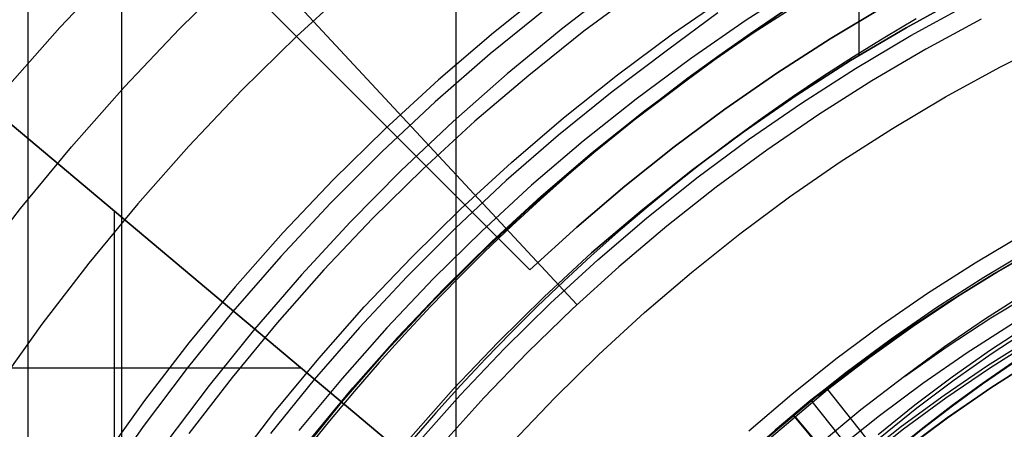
# Model space of a CAD drawing. Header units: millimetres. Extents: x 9001 to 10165, y -167 to 850.
# Tile 117 of 216: x 9557.92 to 9570.87, y 498.96 to 504.35. Entities that reach past the tile are written whole.
import ezdxf

# ---------------------------------------------------------------- set-up
doc = ezdxf.new("R2010")
doc.units = ezdxf.units.MM
for name, color, linetype in [('1', 7, 'Continuous'), ('COLOR EXT', 7, 'Continuous'), ('luz', 7, 'Continuous'), ('PLASTICO NEGRO', 7, 'Continuous')]:
    doc.layers.add(name, color=color, linetype=linetype)

msp = doc.modelspace()

# ---------------------------------------------------------------- linework, layer by layer
at = {"layer": '1', "color": 250, "true_color": 0x111111}
for p, q in [((9558.022, 523.979, 228.525), (9558.022, 441.714, 228.525)), ((9559.256, 519.5, 98.631), (9559.256, 498.524, 98.631)), ((9563.657, 512.335, 222.7), (9563.657, 492.973, 222.7)), ((9568.959, 505.036, 250.75), (9568.959, 503.873, 250.75)), ((9565.812, 504.811, 45.792), (9565.061, 504.235, 45.792)), ((9567.581, 504.181, 250.75), (9568.326, 504.658, 250.75)), ((9567.581, 504.181, 246.75), (9568.326, 504.658, 246.75)), ((9570.327, 504.649, 250.75), (9569.582, 504.241, 250.75)), ((9569.582, 504.241, 246.75), (9570.327, 504.649, 246.75)), ((9564.854, 504.498, 98.631), (9564.109, 503.895, 98.631)), ((9567.365, 504.045, 98.19), (9568.031, 504.501, 98.19)), ((9569.641, 504.136, 236.488), (9570.384, 504.542, 236.488)), ((9567.101, 504.434, 46.044), (9566.44, 503.947, 46.044)), ((9567.943, 504.44, 242.75), (9567.527, 504.16, 242.75)), ((9569.714, 504.358, 242.75), (9569.299, 504.113, 242.75)), ((9565.061, 504.235, 45.792), (9564.33, 503.633, 45.792)), ((9569.582, 504.241, 250.75), (9568.851, 503.807, 250.75)), ((9568.851, 503.807, 246.75), (9569.582, 504.241, 246.75)), ((9566.853, 503.679, 250.75), (9567.581, 504.181, 250.75)), ((9566.853, 503.679, 246.75), (9567.581, 504.181, 246.75)), ((9567.527, 504.16, 242.75), (9567.115, 503.872, 242.75)), ((9569.299, 504.113, 242.75), (9568.888, 503.859, 242.75)), ((9568.914, 503.704, 236.488), (9569.641, 504.136, 236.488)), ((9570.814, 503.721, 236.864), (9571.541, 504.087, 236.864)), ((9566.44, 503.947, 46.044), (9565.713, 503.399, 46.044)), ((9566.716, 503.567, 98.19), (9567.365, 504.045, 98.19)), ((9564.109, 503.895, 98.631), (9563.385, 503.265, 98.631)), ((9567.115, 503.872, 242.75), (9566.71, 503.575, 242.75)), ((9568.851, 503.807, 250.75), (9568.135, 503.349, 250.75)), ((9568.135, 503.349, 246.75), (9568.851, 503.807, 246.75)), ((9568.888, 503.859, 242.75), (9568.483, 503.598, 242.75)), ((9566.143, 503.152, 250.75), (9566.853, 503.679, 250.75)), ((9566.143, 503.152, 246.75), (9566.853, 503.679, 246.75)), ((9568.202, 503.248, 236.488), (9568.914, 503.704, 236.488)), ((9570.1, 503.33, 236.864), (9570.814, 503.721, 236.864)), ((9564.33, 503.633, 45.792), (9563.62, 503.007, 45.792)), ((9566.002, 503.029, 98.19), (9566.716, 503.567, 98.19)), ((9566.71, 503.575, 242.75), (9566.309, 503.271, 242.75)), ((9568.483, 503.598, 242.75), (9568.083, 503.328, 242.75)), ((9565.713, 503.399, 46.044), (9565.005, 502.826, 46.044)), ((9568.135, 503.349, 250.75), (9567.435, 502.866, 250.75)), ((9567.435, 502.866, 246.75), (9568.135, 503.349, 246.75)), ((9568.083, 503.328, 242.75), (9567.687, 503.051, 242.75)), ((9569.4, 502.915, 236.864), (9570.1, 503.33, 236.864)), ((9563.385, 503.265, 98.631), (9562.684, 502.611, 98.631)), ((9565.451, 502.6, 250.75), (9566.143, 503.152, 250.75)), ((9565.451, 502.6, 246.75), (9566.143, 503.152, 246.75)), ((9566.309, 503.271, 242.75), (9565.915, 502.96, 242.75)), ((9567.505, 502.768, 236.488), (9568.202, 503.248, 236.488)), ((9565.307, 502.466, 98.19), (9566.002, 503.029, 98.19)), ((9567.687, 503.051, 242.75), (9567.297, 502.766, 242.75)), ((9563.62, 503.007, 45.792), (9562.932, 502.357, 45.792)), ((9565.915, 502.96, 242.75), (9565.527, 502.641, 242.75)), ((9568.715, 502.476, 236.864), (9569.4, 502.915, 236.864)), ((9565.005, 502.826, 46.044), (9564.318, 502.229, 46.044)), ((9567.435, 502.866, 250.75), (9566.753, 502.359, 250.75)), ((9566.753, 502.359, 246.75), (9567.435, 502.866, 246.75)), ((9566.826, 502.264, 236.488), (9567.505, 502.768, 236.488)), ((9567.297, 502.766, 242.75), (9566.913, 502.474, 242.75)), ((9565.527, 502.641, 242.75), (9565.144, 502.315, 242.75)), ((9562.684, 502.611, 98.631), (9562.006, 501.933, 98.631)), ((9564.779, 502.025, 250.75), (9565.451, 502.6, 250.75)), ((9564.779, 502.025, 246.75), (9565.451, 502.6, 246.75)), ((9564.633, 501.879, 98.19), (9565.307, 502.466, 98.19)), ((9566.913, 502.474, 242.75), (9566.534, 502.175, 242.75)), ((9568.045, 502.014, 236.864), (9568.715, 502.476, 236.864)), ((9562.932, 502.357, 45.792), (9562.266, 501.684, 45.792)), ((9565.144, 502.315, 242.75), (9564.768, 501.981, 242.75)), ((9566.753, 502.359, 250.75), (9566.088, 501.829, 250.75)), ((9566.088, 501.829, 246.75), (9566.753, 502.359, 246.75)), ((9566.165, 501.736, 236.488), (9566.826, 502.264, 236.488)), ((9564.318, 502.229, 46.044), (9563.653, 501.608, 46.044)), ((9566.534, 502.175, 242.75), (9566.16, 501.868, 242.75)), ((9564.127, 501.427, 250.75), (9564.779, 502.025, 250.75)), ((9564.127, 501.427, 246.75), (9564.779, 502.025, 246.75)), ((9564.768, 501.981, 242.75), (9564.398, 501.64, 242.75)), ((9567.392, 501.529, 236.864), (9568.045, 502.014, 236.864)), ((9562.006, 501.933, 98.631), (9561.352, 501.231, 98.631)), ((9563.979, 501.27, 98.19), (9564.633, 501.879, 98.19)), ((9566.16, 501.868, 242.75), (9565.793, 501.555, 242.75)), ((9566.088, 501.829, 250.75), (9565.442, 501.277, 250.75)), ((9565.442, 501.277, 246.75), (9566.088, 501.829, 246.75)), ((9565.522, 501.186, 236.488), (9566.165, 501.736, 236.488)), ((9562.266, 501.684, 45.792), (9561.623, 500.989, 45.792)), ((9563.653, 501.608, 46.044), (9563.009, 500.964, 46.044)), ((9564.398, 501.64, 242.75), (9564.034, 501.293, 242.75)), ((9565.793, 501.555, 242.75), (9565.431, 501.234, 242.75)), ((9566.755, 501.022, 236.864), (9567.392, 501.529, 236.864)), ((9570.489, 501.149, 96.131), (9571.128, 501.527, 96.131)), ((9570.489, 501.149, 48.331), (9571.128, 501.527, 48.331)), ((9563.497, 500.807, 250.75), (9564.127, 501.427, 250.75)), ((9563.497, 500.807, 246.75), (9564.127, 501.427, 246.75)), ((9570.605, 500.961, 231.003), (9571.237, 501.336, 231.003)), ((9561.352, 501.231, 98.631), (9560.722, 500.508, 98.631)), ((9563.347, 500.637, 98.19), (9563.979, 501.27, 98.19)), ((9564.034, 501.293, 242.75), (9563.677, 500.939, 242.75)), ((9565.442, 501.277, 250.75), (9564.816, 500.702, 250.75)), ((9564.816, 500.702, 246.75), (9565.442, 501.277, 246.75)), ((9565.431, 501.234, 242.75), (9565.076, 500.907, 242.75)), ((9564.899, 500.615, 236.488), (9565.522, 501.186, 236.488)), ((9569.864, 500.748, 96.131), (9570.489, 501.149, 96.131)), ((9569.864, 500.748, 48.331), (9570.489, 501.149, 48.331)), ((9561.623, 500.989, 45.792), (9561.004, 500.273, 45.792)), ((9563.009, 500.964, 46.044), (9562.388, 500.298, 46.044)), ((9566.137, 500.492, 236.864), (9566.755, 501.022, 236.864)), ((9569.986, 500.565, 231.003), (9570.605, 500.961, 231.003)), ((9563.677, 500.939, 242.75), (9563.326, 500.578, 242.75)), ((9565.076, 500.907, 242.75), (9564.726, 500.573, 242.75)), ((9562.887, 500.166, 250.75), (9563.497, 500.807, 250.75)), ((9562.887, 500.166, 246.75), (9563.497, 500.807, 246.75)), ((9564.816, 500.702, 250.75), (9564.21, 500.106, 250.75)), ((9564.21, 500.106, 246.75), (9564.816, 500.702, 246.75)), ((9569.253, 500.327, 96.131), (9569.864, 500.748, 96.131)), ((9569.253, 500.327, 48.331), (9569.864, 500.748, 48.331)), ((9571.178, 500.762, 222.7), (9570.626, 500.411, 222.7)), ((9570.697, 500.423, 222.7), (9571.284, 500.78, 222.7)), ((9562.738, 499.984, 98.19), (9563.347, 500.637, 98.19)), ((9563.326, 500.578, 242.75), (9562.982, 500.211, 242.75)), ((9564.296, 500.022, 236.488), (9564.899, 500.615, 236.488)), ((9564.726, 500.573, 242.75), (9564.383, 500.233, 242.75)), ((9569.382, 500.148, 231.003), (9569.986, 500.565, 231.003)), ((9560.722, 500.508, 98.631), (9560.119, 499.762, 98.631)), ((9565.537, 499.942, 236.864), (9566.137, 500.492, 236.864)), ((9562.388, 500.298, 46.044), (9561.791, 499.611, 46.044)), ((9568.658, 499.884, 96.131), (9569.253, 500.327, 96.131)), ((9568.658, 499.884, 48.331), (9569.253, 500.327, 48.331)), ((9570.626, 500.411, 222.7), (9570.086, 500.041, 222.7)), ((9570.122, 500.047, 222.7), (9570.697, 500.423, 222.7)), ((9570.384, 499.967, 231.702), (9570.982, 500.35, 231.702)), ((9571.206, 500.335, 48.331), (9570.69, 499.998, 48.331)), ((9570.714, 499.961, 96.131), (9571.229, 500.298, 96.131)), ((9561.004, 500.273, 45.792), (9560.409, 499.536, 45.792)), ((9562.982, 500.211, 242.75), (9562.646, 499.837, 242.75)), ((9564.383, 500.233, 242.75), (9564.046, 499.886, 242.75)), ((9570.652, 499.797, 48.331), (9571.237, 500.167, 48.331)), ((9562.301, 499.504, 250.75), (9562.887, 500.166, 250.75)), ((9562.301, 499.504, 246.75), (9562.887, 500.166, 246.75)), ((9564.21, 500.106, 250.75), (9563.624, 499.49, 250.75)), ((9563.624, 499.49, 246.75), (9564.21, 500.106, 246.75)), ((9568.792, 499.71, 231.003), (9569.382, 500.148, 231.003)), ((9569.559, 499.653, 222.7), (9570.122, 500.047, 222.7)), ((9570.086, 500.041, 222.7), (9569.559, 499.653, 222.7)), ((9570.676, 499.761, 96.131), (9571.26, 500.13, 96.131)), ((9562.151, 499.309, 98.19), (9562.738, 499.984, 98.19)), ((9563.713, 499.408, 236.488), (9564.296, 500.022, 236.488)), ((9564.957, 499.372, 236.864), (9565.537, 499.942, 236.864)), ((9569.8, 499.564, 231.702), (9570.384, 499.967, 231.702)), ((9570.69, 499.998, 48.331), (9570.186, 499.644, 48.331)), ((9570.211, 499.608, 96.131), (9570.714, 499.961, 96.131)), ((9562.646, 499.837, 242.75), (9562.316, 499.457, 242.75)), ((9564.046, 499.886, 242.75), (9563.716, 499.533, 242.75)), ((9568.077, 499.421, 96.131), (9568.658, 499.884, 96.131)), ((9568.077, 499.421, 48.331), (9568.658, 499.884, 48.331)), ((9570.08, 499.407, 48.331), (9570.652, 499.797, 48.331)), ((9570.987, 499.836, 223.468), (9570.585, 499.558, 223.468)), ((9570.587, 499.555, 144.403), (9570.989, 499.833, 144.403)), ((9570.691, 499.505, 225.2), (9571.273, 499.877, 225.2)), ((9570.691, 499.505, 224.334), (9571.273, 499.877, 224.334)), ((9571.275, 499.874, 107.478), (9570.694, 499.501, 107.478)), ((9570.694, 499.501, 125.94), (9571.275, 499.874, 125.94)), ((9560.119, 499.762, 98.631), (9559.542, 498.996, 98.631)), ((9568.218, 499.252, 231.003), (9568.792, 499.71, 231.003)), ((9569.559, 499.653, 222.7), (9568.985, 499.212, 222.7)), ((9570.105, 499.372, 96.131), (9570.676, 499.761, 96.131)), ((9560.409, 499.536, 45.792), (9559.84, 498.78, 45.792)), ((9561.791, 499.611, 46.044), (9561.218, 498.903, 46.044)), ((9563.716, 499.533, 242.75), (9563.392, 499.174, 242.75)), ((9569.23, 499.141, 231.702), (9569.8, 499.564, 231.702)), ((9570.186, 499.644, 48.331), (9569.694, 499.273, 48.331)), ((9569.72, 499.238, 96.131), (9570.211, 499.608, 96.131)), ((9570.585, 499.558, 223.468), (9570.189, 499.27, 223.468)), ((9570.191, 499.267, 144.403), (9570.587, 499.555, 144.403)), ((9561.738, 498.822, 250.75), (9562.301, 499.504, 250.75)), ((9561.738, 498.822, 246.75), (9562.301, 499.504, 246.75)), ((9562.316, 499.457, 242.75), (9561.993, 499.071, 242.75)), ((9563.624, 499.49, 250.75), (9563.061, 498.854, 250.75)), ((9563.061, 498.854, 246.75), (9563.624, 499.49, 246.75)), ((9563.152, 498.775, 236.488), (9563.713, 499.408, 236.488)), ((9567.513, 498.939, 96.131), (9568.077, 499.421, 96.131)), ((9567.513, 498.939, 48.331), (9568.077, 499.421, 48.331)), ((9569.521, 498.999, 48.331), (9570.08, 499.407, 48.331)), ((9570.123, 499.112, 225.2), (9570.691, 499.505, 225.2)), ((9570.123, 499.112, 224.334), (9570.691, 499.505, 224.334)), ((9570.694, 499.501, 107.478), (9570.125, 499.109, 107.478)), ((9570.125, 499.109, 125.94), (9570.694, 499.501, 125.94)), ((9561.589, 498.614, 98.19), (9562.151, 499.309, 98.19)), ((9564.396, 498.782, 236.864), (9564.957, 499.372, 236.864)), ((9569.694, 499.273, 48.331), (9569.214, 498.885, 48.331)), ((9569.548, 498.964, 96.131), (9570.105, 499.372, 96.131)), ((9570.189, 499.27, 223.468), (9569.8, 498.973, 223.468)), ((9569.803, 498.969, 144.403), (9570.191, 499.267, 144.403)), ((9563.392, 499.174, 242.75), (9563.075, 498.809, 242.75)), ((9567.659, 498.774, 231.003), (9568.218, 499.252, 231.003)), ((9568.985, 499.212, 222.7), (9568.426, 498.751, 222.7)), ((9568.675, 498.698, 231.702), (9569.23, 499.141, 231.702)), ((9569.241, 498.851, 96.131), (9569.72, 499.238, 96.131)), ((9561.993, 499.071, 242.75), (9561.678, 498.679, 242.75)), ((9569.568, 498.701, 225.2), (9570.123, 499.112, 225.2)), ((9569.568, 498.701, 224.334), (9570.123, 499.112, 224.334)), ((9570.125, 499.109, 107.478), (9569.571, 498.697, 107.478)), ((9569.571, 498.697, 125.94), (9570.125, 499.109, 125.94)), ((9559.542, 498.996, 98.631), (9558.992, 498.211, 98.631)), ((9568.977, 498.571, 48.331), (9569.521, 498.999, 48.331)), ((9569.004, 498.537, 96.131), (9569.548, 498.964, 96.131)), ((9569.8, 498.973, 223.468), (9569.419, 498.665, 223.468)), ((9569.421, 498.662, 144.403), (9569.803, 498.969, 144.403))]:
    msp.add_line(p, q, dxfattribs=at)
at = {"layer": 'COLOR EXT', "color": 30, "true_color": 0xff8d00}
for p, q in [((9564.631, 501.055, 16.262), (9558.977, 506.709, 16.262)), ((9564.631, 501.055, 18.012), (9558.977, 506.709, 18.012)), ((9559.326, 506.36, 19.762), (9564.631, 501.055, 19.762)), ((9568.58, 504.092, 19.762), (9569.294, 504.519, 19.762)), ((9568.58, 504.092, 16.262), (9569.294, 504.519, 16.262)), ((9569.294, 504.519, 18.012), (9568.58, 504.092, 18.012)), ((9567.881, 503.642, 19.762), (9568.58, 504.092, 19.762)), ((9567.881, 503.642, 16.262), (9568.58, 504.092, 16.262)), ((9568.58, 504.092, 18.012), (9567.881, 503.642, 18.012)), ((9561.804, 503.882, 16.262), (9561.804, 503.882, 19.762)), ((9556.874, 503.746, 19.762), (9565.109, 496.836, 19.762)), ((9563.921, 497.832, 26.562), (9556.874, 503.746, 26.562)), ((9567.197, 503.168, 19.762), (9567.881, 503.642, 19.762)), ((9567.197, 503.168, 16.262), (9567.881, 503.642, 16.262)), ((9567.881, 503.642, 18.012), (9567.197, 503.168, 18.012)), ((9566.53, 502.672, 19.762), (9567.197, 503.168, 19.762)), ((9566.53, 502.672, 16.262), (9567.197, 503.168, 16.262)), ((9567.197, 503.168, 18.012), (9566.53, 502.672, 18.012)), ((9565.879, 502.155, 19.762), (9566.53, 502.672, 19.762)), ((9565.879, 502.155, 16.262), (9566.53, 502.672, 16.262)), ((9566.53, 502.672, 18.012), (9565.879, 502.155, 18.012)), ((9565.246, 501.615, 19.762), (9565.879, 502.155, 19.762)), ((9565.246, 501.615, 16.262), (9565.879, 502.155, 16.262)), ((9565.879, 502.155, 18.012), (9565.246, 501.615, 18.012)), ((9559.163, 497.64, 26.562), (9559.163, 501.825, 26.562)), ((9564.631, 501.055, 19.762), (9565.246, 501.615, 19.762)), ((9564.631, 501.055, 16.262), (9565.246, 501.615, 16.262)), ((9565.246, 501.615, 18.012), (9564.631, 501.055, 18.012)), ((9564.631, 501.055, 19.762), (9564.631, 501.055, 16.262)), ((9561.62, 499.763, 26.562), (9555.485, 499.763, 26.562)), ((9561.662, 499.728, 19.762), (9561.662, 499.728, 26.562))]:
    msp.add_line(p, q, dxfattribs=at)
at = {"layer": 'luz', "color": 7, "true_color": 0xffffff}
for p, q in [((9559.196, 505.034, -20.543), (9558.444, 504.242, -20.543)), ((9560.018, 504.226, -20.851), (9560.769, 504.964, -20.851)), ((9562.31, 504.813, -21.158), (9561.563, 504.128, -21.158)), ((9564.898, 504.77, -20.433), (9564.151, 504.174, -20.433)), ((9566.088, 504.748, -20.12), (9565.341, 504.193, -20.12)), ((9568.226, 504.82, -20.083), (9567.476, 504.34, -20.083)), ((9566.508, 504.161, -20.12), (9567.253, 504.675, -20.12)), ((9567.476, 504.34, -20.083), (9566.742, 503.833, -20.083)), ((9558.444, 504.242, -20.543), (9557.719, 503.424, -20.543)), ((9559.293, 503.462, -20.851), (9560.018, 504.226, -20.851)), ((9565.341, 504.193, -20.12), (9564.614, 503.614, -20.12)), ((9561.563, 504.128, -21.158), (9560.84, 503.418, -21.158)), ((9564.151, 504.174, -20.433), (9563.425, 503.553, -20.433)), ((9565.781, 503.622, -20.12), (9566.508, 504.161, -20.12)), ((9566.742, 503.833, -20.083), (9566.027, 503.302, -20.083)), ((9563.425, 503.553, -20.433), (9562.722, 502.908, -20.433)), ((9564.614, 503.614, -20.12), (9563.907, 503.009, -20.12)), ((9565.074, 503.057, -20.12), (9565.781, 503.622, -20.12)), ((9558.595, 502.674, -20.851), (9559.293, 503.462, -20.851)), ((9560.84, 503.418, -21.158), (9560.143, 502.683, -21.158)), ((9566.027, 503.302, -20.083), (9565.33, 502.747, -20.083)), ((9564.386, 502.469, -20.12), (9565.074, 503.057, -20.12)), ((9562.722, 502.908, -20.433), (9562.041, 502.238, -20.433)), ((9563.907, 503.009, -20.12), (9563.222, 502.38, -20.12)), ((9557.924, 501.863, -20.851), (9558.595, 502.674, -20.851)), ((9560.143, 502.683, -21.158), (9559.471, 501.925, -21.158)), ((9565.33, 502.747, -20.083), (9564.653, 502.167, -20.083)), ((9563.222, 502.38, -20.12), (9562.559, 501.729, -20.12)), ((9563.719, 501.857, -20.12), (9564.386, 502.469, -20.12)), ((9562.041, 502.238, -20.433), (9561.383, 501.546, -20.433)), ((9564.653, 502.167, -20.083), (9563.997, 501.565, -20.083)), ((9557.282, 501.028, -20.851), (9557.924, 501.863, -20.851)), ((9559.471, 501.925, -21.158), (9558.826, 501.144, -21.158)), ((9563.074, 501.223, -20.12), (9563.719, 501.857, -20.12)), ((9562.559, 501.729, -20.12), (9561.919, 501.054, -20.12)), ((9561.383, 501.546, -20.433), (9560.75, 500.831, -20.433)), ((9563.997, 501.565, -20.083), (9563.361, 500.94, -20.083)), ((9562.45, 500.567, -20.12), (9563.074, 501.223, -20.12)), ((9558.826, 501.144, -21.158), (9558.208, 500.341, -21.158)), ((9561.919, 501.054, -20.12), (9561.302, 500.358, -20.12)), ((9560.75, 500.831, -20.433), (9560.141, 500.095, -20.433)), ((9563.361, 500.94, -20.083), (9562.748, 500.294, -20.083)), ((9561.85, 499.889, -20.12), (9562.45, 500.567, -20.12)), ((9558.208, 500.341, -21.158), (9557.618, 499.517, -21.158)), ((9561.302, 500.358, -20.12), (9560.71, 499.641, -20.12)), ((9562.748, 500.294, -20.083), (9562.157, 499.627, -20.083)), ((9560.141, 500.095, -20.433), (9559.559, 499.338, -20.433)), ((9561.274, 499.192, -20.12), (9561.85, 499.889, -20.12)), ((9560.71, 499.641, -20.12), (9560.143, 498.904, -20.12)), ((9562.157, 499.627, -20.083), (9561.589, 498.94, -20.083)), ((9559.559, 499.338, -20.433), (9559.003, 498.561, -20.433)), ((9560.722, 498.474, -20.12), (9561.274, 499.192, -20.12))]:
    msp.add_line(p, q, dxfattribs=at)
at = {"layer": 'PLASTICO NEGRO', "color": 254, "true_color": 0xcad1ee}
for p, q in [((9559.547, 506.725, 29.562), (9565.249, 500.598, 29.562)), ((9559.547, 506.725, 31.062), (9565.249, 500.598, 31.062)), ((9570.568, 504.354, 29.562), (9569.841, 503.959, 29.562)), ((9570.568, 504.354, 31.062), (9569.841, 503.959, 31.062)), ((9570.568, 504.354, 30.312), (9569.841, 503.959, 30.312)), ((9569.841, 503.959, 29.562), (9569.129, 503.541, 29.562)), ((9569.841, 503.959, 31.062), (9569.129, 503.541, 31.062)), ((9569.841, 503.959, 30.312), (9569.129, 503.541, 30.312)), ((9569.129, 503.541, 29.562), (9568.431, 503.098, 29.562)), ((9569.129, 503.541, 31.062), (9568.431, 503.098, 31.062)), ((9569.129, 503.541, 30.312), (9568.431, 503.098, 30.312)), ((9568.431, 503.098, 29.562), (9567.748, 502.631, 29.562)), ((9568.431, 503.098, 31.062), (9567.748, 502.631, 31.062)), ((9568.431, 503.098, 30.312), (9567.748, 502.631, 30.312)), ((9567.748, 502.631, 29.562), (9567.082, 502.142, 29.562)), ((9567.748, 502.631, 31.062), (9567.082, 502.142, 31.062)), ((9567.748, 502.631, 30.312), (9567.082, 502.142, 30.312)), ((9567.082, 502.142, 29.562), (9566.433, 501.63, 29.562)), ((9567.082, 502.142, 31.062), (9566.433, 501.63, 31.062)), ((9567.082, 502.142, 30.312), (9566.433, 501.63, 30.312)), ((9566.433, 501.63, 29.562), (9565.802, 501.097, 29.562)), ((9566.433, 501.63, 31.062), (9565.802, 501.097, 31.062)), ((9566.433, 501.63, 30.312), (9565.802, 501.097, 30.312)), ((9571.354, 501.36, 30.178), (9570.746, 501.009, 30.296)), ((9570.852, 501.074, 31.036), (9571.46, 501.424, 30.918)), ((9570.64, 500.945, 29.557), (9571.249, 501.296, 29.438)), ((9565.802, 501.097, 29.562), (9565.189, 500.542, 29.562)), ((9565.802, 501.097, 31.062), (9565.189, 500.542, 31.062)), ((9565.802, 501.097, 30.312), (9565.189, 500.542, 30.312)), ((9570.257, 500.704, 31.155), (9570.852, 501.074, 31.036)), ((9570.042, 500.574, 29.676), (9570.64, 500.945, 29.557)), ((9570.746, 501.009, 30.296), (9570.15, 500.639, 30.415)), ((9569.674, 500.315, 31.274), (9570.257, 500.704, 31.155)), ((9565.249, 500.598, 29.562), (9565.249, 500.598, 31.062)), ((9569.458, 500.184, 29.795), (9570.042, 500.574, 29.676)), ((9570.15, 500.639, 30.415), (9569.566, 500.25, 30.535)), ((9565.189, 500.542, 29.562), (9564.596, 499.967, 29.562)), ((9565.189, 500.542, 31.062), (9564.596, 499.967, 31.062)), ((9565.189, 500.542, 30.312), (9564.596, 499.967, 30.312)), ((9569.104, 499.907, 31.394), (9569.674, 500.315, 31.274)), ((9568.887, 499.775, 29.916), (9569.458, 500.184, 29.795)), ((9569.566, 500.25, 30.535), (9568.995, 499.841, 30.655)), ((9564.596, 499.967, 29.562), (9564.023, 499.371, 29.562)), ((9564.596, 499.967, 31.062), (9564.023, 499.371, 31.062)), ((9564.596, 499.967, 30.312), (9564.023, 499.371, 30.312)), ((9568.548, 499.481, 31.514), (9569.104, 499.907, 31.394)), ((9568.995, 499.841, 30.655), (9568.438, 499.414, 30.775)), ((9568.329, 499.347, 30.037), (9568.887, 499.775, 29.916)), ((9567.693, 498.764, 31.518), (9568.548, 499.481, 31.514)), ((9568.438, 499.414, 30.775), (9567.775, 498.858, 30.778)), ((9568.329, 499.347, 30.037), (9568.548, 499.481, 31.514)), ((9568.548, 499.481, 31.514), (9570.871, 496.538, 31.437)), ((9564.023, 499.371, 29.562), (9563.47, 498.757, 29.562)), ((9564.023, 499.371, 31.062), (9563.47, 498.757, 31.062)), ((9564.023, 499.371, 30.312), (9563.47, 498.757, 30.312)), ((9567.857, 498.951, 30.038), (9568.329, 499.347, 30.037)), ((9570.652, 496.405, 29.959), (9568.329, 499.347, 30.037)), ((9568.09, 499.152, 30.064), (9568.116, 499.128, 31.563)), ((9570.499, 496.279, 29.977), (9568.09, 499.152, 30.064)), ((9568.116, 499.128, 31.563), (9570.525, 496.256, 31.476))]:
    msp.add_line(p, q, dxfattribs=at)

doc.saveas('drawing.dxf')
